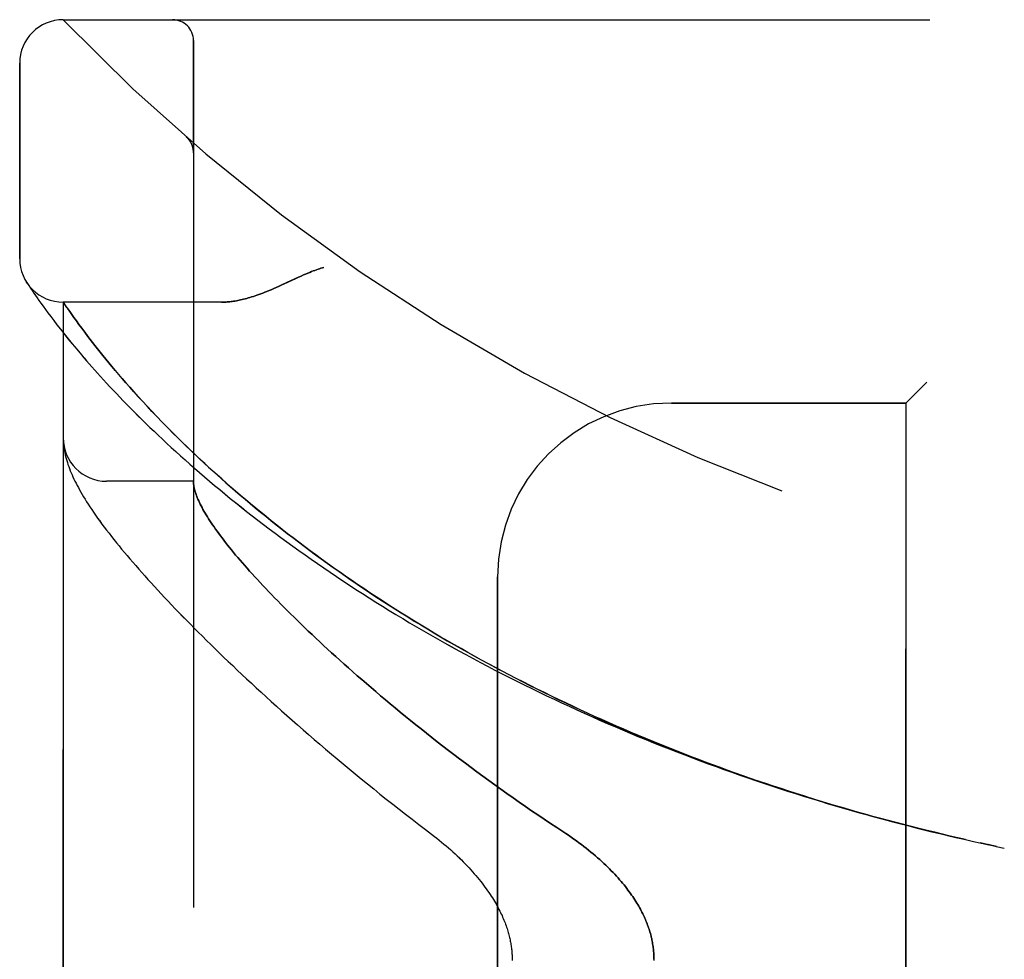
# Model space of a CAD drawing. Header units: inches. Extents: x 0 to 227, y 0 to 147.
# Tile 118 of 256: x 20.45 to 21.87, y 82.53 to 83.89. Entities that reach past the tile are written whole.
import ezdxf

# ---------------------------------------------------------------- set-up
doc = ezdxf.new("R2010")
doc.units = ezdxf.units.IN
doc.header["$LTSCALE"] = 12.466667
doc.header["$MEASUREMENT"] = 0
doc.linetypes.add('HIDDEN', pattern=[0.2, 0.1, -0.1])
doc.layers.add('LEFTHAND_DOOR_ASSEMBLY', color=7, linetype='CONTINUOUS')
doc.layers.add('RIGHTHAND_DOOR_ASSEMBLY', color=7, linetype='CONTINUOUS')

msp = doc.modelspace()

# ---------------------------------------------------------------- linework, layer by layer
at = {"layer": 'LEFTHAND_DOOR_ASSEMBLY', "color": 8, "linetype": 'HIDDEN'}
for p, q in [((20.511, 83.8855), (22.5748, 83.8855)), ((20.6985, 81.213), (20.6985, 83.8555)), ((20.4485, 83.5418), (20.4485, 83.823)), ((20.6884, 83.7167), (20.6882, 83.7169)), ((20.6985, 83.6942), (20.6985, 83.6988)), ((20.4596, 83.5062), (20.4583, 83.5083)), ((20.4583, 83.5083), (20.4586, 83.5078)), ((20.4586, 83.5078), (20.4586, 83.5077)), ((20.4596, 83.5062), (20.4616, 83.5032)), ((20.4616, 83.5032), (20.464, 83.4996)), ((20.464, 83.4996), (20.4663, 83.4962)), ((20.4663, 83.4962), (20.469, 83.4921)), ((20.469, 83.4921), (20.4712, 83.489)), ((20.4712, 83.489), (20.4735, 83.4856)), ((20.4735, 83.4856), (20.4761, 83.4819)), ((20.4761, 83.4819), (20.4789, 83.4779)), ((20.4789, 83.4779), (20.4821, 83.4736)), ((20.511, 81.5893), (20.511, 83.4793)), ((20.739, 83.4793), (20.511, 83.4793)), ((20.4821, 83.4736), (20.4854, 83.4689)), ((20.4854, 83.4689), (20.4891, 83.4639)), ((20.4891, 83.4639), (20.4931, 83.4586)), ((20.5233, 83.4616), (20.5204, 83.4657)), ((20.5265, 83.4571), (20.5233, 83.4616)), ((20.4931, 83.4586), (20.4974, 83.4529)), ((20.4974, 83.4529), (20.502, 83.4469)), ((20.502, 83.4469), (20.507, 83.4405)), ((20.53, 83.4523), (20.5265, 83.4571)), ((20.5337, 83.4472), (20.53, 83.4523)), ((20.5378, 83.4418), (20.5337, 83.4472)), ((20.507, 83.4405), (20.5123, 83.4338)), ((20.5123, 83.4338), (20.518, 83.4267)), ((20.5421, 83.436), (20.5378, 83.4418)), ((20.5467, 83.4299), (20.5421, 83.436)), ((20.518, 83.4267), (20.5241, 83.4193)), ((20.5241, 83.4193), (20.5306, 83.4115)), ((20.5499, 83.4257), (20.5467, 83.4299)), ((20.5533, 83.4214), (20.5499, 83.4257)), ((20.5568, 83.4169), (20.5533, 83.4214)), ((20.5306, 83.4115), (20.5374, 83.4034)), ((20.5605, 83.4122), (20.5568, 83.4169)), ((20.5643, 83.4074), (20.5605, 83.4122)), ((20.5683, 83.4025), (20.5643, 83.4074)), ((20.5724, 83.3974), (20.5683, 83.4025)), ((20.5768, 83.3922), (20.5724, 83.3974)), ((20.5813, 83.3867), (20.5768, 83.3922)), ((20.586, 83.3812), (20.5813, 83.3867)), ((20.5909, 83.3754), (20.586, 83.3812)), ((20.596, 83.3694), (20.5909, 83.3754)), ((20.6014, 83.3633), (20.596, 83.3694)), ((20.6069, 83.357), (20.6014, 83.3633)), ((21.7535, 83.3643), (21.7235, 83.3343)), ((20.6127, 83.3505), (20.6069, 83.357)), ((20.6188, 83.3437), (20.6127, 83.3505)), ((20.6252, 83.3368), (20.6188, 83.3437)), ((20.6318, 83.3296), (20.6252, 83.3368)), ((21.386, 83.3343), (21.7235, 83.3343)), ((21.7235, 81.7343), (21.7235, 83.3343)), ((20.6388, 83.3222), (20.6318, 83.3296)), ((20.6461, 83.3145), (20.6388, 83.3222)), ((20.6537, 83.3066), (20.6461, 83.3145)), ((20.6617, 83.2984), (20.6537, 83.3066)), ((20.6702, 83.2899), (20.6617, 83.2984)), ((20.5112, 83.2785), (20.5112, 83.2778)), ((20.5112, 83.2778), (20.5113, 83.2771)), ((20.5113, 83.2771), (20.5113, 83.2764)), ((20.5113, 83.2764), (20.5114, 83.2757)), ((20.5114, 83.2757), (20.5115, 83.2751)), ((20.5115, 83.2751), (20.5115, 83.2744)), ((20.5117, 83.2734), (20.5117, 83.2727)), ((20.5117, 83.2727), (20.5118, 83.272)), ((20.5118, 83.272), (20.512, 83.2709)), ((20.6985, 83.2218), (20.5735, 83.2218)), ((21.136, 81.9843), (21.136, 83.0843)), ((21.8187, 82.7043), (21.8316, 82.7015)), ((21.8428, 82.699), (21.8303, 82.7017)), ((21.8539, 82.6967), (21.8419, 82.6992)), ((21.8535, 82.6967), (21.865, 82.6943))]:
    msp.add_line(p, q, dxfattribs=at)
for points in [[(20.6923, 83.7125), (20.6921, 83.7127), (20.692, 83.713), (20.6918, 83.7132), (20.6916, 83.7134), (20.6914, 83.7137), (20.6912, 83.7139), (20.691, 83.7141), (20.6908, 83.7143), (20.6906, 83.7145), (20.6904, 83.7148), (20.6902, 83.715), (20.69, 83.7152), (20.6898, 83.7154), (20.6896, 83.7156), (20.6894, 83.7158), (20.6891, 83.716), (20.6889, 83.7163), (20.6887, 83.7165), (20.6884, 83.7167), (20.6882, 83.7169)], [(20.6923, 83.7125), (20.6927, 83.712), (20.693, 83.7115), (20.6934, 83.7111), (20.6937, 83.7106), (20.694, 83.7101), (20.6943, 83.7095), (20.6946, 83.709), (20.6949, 83.7085), (20.6952, 83.7079), (20.6955, 83.7074), (20.6957, 83.7068), (20.696, 83.7063), (20.6962, 83.7057), (20.6965, 83.7052)], [(20.6965, 83.7052), (20.6967, 83.7046), (20.6969, 83.704), (20.6971, 83.7034), (20.6973, 83.7028), (20.6974, 83.7022), (20.6976, 83.7016), (20.6977, 83.701), (20.6979, 83.7004), (20.698, 83.6998), (20.6981, 83.6992), (20.6982, 83.6986), (20.6983, 83.698), (20.6984, 83.6974), (20.6984, 83.6967), (20.6985, 83.6961), (20.6985, 83.6955), (20.6985, 83.6949), (20.6985, 83.6945)], [(20.886, 83.5293), (20.884, 83.5287), (20.8819, 83.5281), (20.8798, 83.5274), (20.8777, 83.5267), (20.8755, 83.5259), (20.8732, 83.5251), (20.8709, 83.5242), (20.8684, 83.5233), (20.8657, 83.5222), (20.8629, 83.521), (20.8599, 83.5198), (20.8568, 83.5184), (20.8533, 83.5168), (20.8497, 83.5152), (20.833, 83.5074)], [(20.833, 83.5074), (20.8248, 83.5036), (20.821, 83.5019), (20.8174, 83.5003), (20.8139, 83.4988), (20.8105, 83.4973), (20.8073, 83.496), (20.8042, 83.4947), (20.8011, 83.4935), (20.7982, 83.4924), (20.7953, 83.4913), (20.7926, 83.4903), (20.7899, 83.4893), (20.7873, 83.4884), (20.7847, 83.4876), (20.7822, 83.4868), (20.7798, 83.486), (20.7774, 83.4854), (20.7751, 83.4847), (20.7728, 83.4841), (20.7706, 83.4835), (20.7684, 83.483), (20.7663, 83.4825), (20.7642, 83.4821), (20.7622, 83.4817), (20.7602, 83.4813), (20.7582, 83.481), (20.7563, 83.4807), (20.7544, 83.4804), (20.7526, 83.4802), (20.7508, 83.4799), (20.749, 83.4798), (20.7472, 83.4796), (20.7455, 83.4795), (20.7439, 83.4794), (20.7422, 83.4793), (20.7406, 83.4793), (20.739, 83.4793)], [(20.5204, 83.4657), (20.5171, 83.4705), (20.5164, 83.4715), (20.511, 83.4793)], [(20.5374, 83.4034), (20.541, 83.3992), (20.5447, 83.3949), (20.5485, 83.3906), (20.5524, 83.3861), (20.5564, 83.3816), (20.5606, 83.377), (20.5648, 83.3723), (20.5691, 83.3676), (20.5736, 83.3627), (20.5782, 83.3578), (20.5828, 83.3529), (20.5876, 83.3478), (20.5925, 83.3427), (20.5975, 83.3375), (20.6027, 83.3322), (20.6079, 83.3269), (20.6133, 83.3215), (20.6187, 83.316), (20.6243, 83.3105), (20.63, 83.3049), (20.6358, 83.2993), (20.6418, 83.2936), (20.6478, 83.2879), (20.6539, 83.2821), (20.6602, 83.2763), (20.6666, 83.2704), (20.6731, 83.2645), (20.6797, 83.2585), (20.6864, 83.2525), (20.6932, 83.2465), (20.7001, 83.2404), (20.7071, 83.2343), (20.7143, 83.2282), (20.7215, 83.2221), (20.7288, 83.2159), (20.7363, 83.2097), (20.7438, 83.2035), (20.7515, 83.1972), (20.7592, 83.191), (20.767, 83.1848), (20.7749, 83.1785), (20.7829, 83.1722), (20.7911, 83.166), (20.7992, 83.1597), (20.8075, 83.1534), (20.8159, 83.1471), (20.8244, 83.1409), (20.8329, 83.1346), (20.8415, 83.1283), (20.8503, 83.1221), (20.8591, 83.1158), (20.8679, 83.1096), (20.8769, 83.1033), (20.8859, 83.0971), (20.895, 83.0909), (20.9042, 83.0848), (20.9134, 83.0786), (20.9228, 83.0725), (20.9321, 83.0663), (20.9416, 83.0603), (20.9511, 83.0542), (20.9607, 83.0481), (20.9703, 83.0421), (20.98, 83.0361), (20.9898, 83.0302), (20.9996, 83.0243), (21.0095, 83.0184), (21.0194, 83.0125), (21.0294, 83.0067), (21.0395, 83.0009), (21.0496, 82.9951), (21.0597, 82.9894), (21.0699, 82.9837), (21.0802, 82.978), (21.0905, 82.9724), (21.1008, 82.9668), (21.1112, 82.9613), (21.1217, 82.9558), (21.1321, 82.9503), (21.1427, 82.9449), (21.1532, 82.9396), (21.1638, 82.9342), (21.1745, 82.9289), (21.1851, 82.9237), (21.1959, 82.9185), (21.2066, 82.9133), (21.2174, 82.9082), (21.2282, 82.9031), (21.2391, 82.8981), (21.2499, 82.8931), (21.2608, 82.8882), (21.2718, 82.8833), (21.2828, 82.8785), (21.2938, 82.8737), (21.3048, 82.8689), (21.3159, 82.8642), (21.3269, 82.8595), (21.338, 82.8549), (21.3492, 82.8504), (21.3603, 82.8458), (21.3715, 82.8414), (21.3827, 82.8369), (21.3939, 82.8326), (21.4052, 82.8282), (21.4165, 82.824), (21.4277, 82.8197), (21.439, 82.8155), (21.4504, 82.8114), (21.4617, 82.8073), (21.4731, 82.8033), (21.4844, 82.7993), (21.4958, 82.7953), (21.5072, 82.7914), (21.5186, 82.7876), (21.5301, 82.7838), (21.5415, 82.78), (21.553, 82.7763), (21.5644, 82.7727), (21.5759, 82.7691), (21.5874, 82.7655), (21.5989, 82.762), (21.6104, 82.7585), (21.6219, 82.7551), (21.6335, 82.7517), (21.645, 82.7484), (21.6566, 82.7451), (21.6681, 82.7419), (21.6797, 82.7387), (21.6912, 82.7356), (21.7028, 82.7325), (21.7144, 82.7295), (21.726, 82.7265), (21.7375, 82.7236), (21.7491, 82.7207), (21.7607, 82.7178), (21.7723, 82.715), (21.7839, 82.7123), (21.7955, 82.7096), (21.8071, 82.7069), (21.8205, 82.7039)], [(20.511, 83.2832), (20.511, 83.2829), (20.511, 83.2825), (20.511, 83.2821), (20.511, 83.2818), (20.511, 83.2814), (20.511, 83.281), (20.5111, 83.2806), (20.5111, 83.2803), (20.5111, 83.2799), (20.5111, 83.2795), (20.5111, 83.2792), (20.5112, 83.2785)], [(21.8094, 82.7064), (21.7982, 82.709), (21.7871, 82.7116), (21.776, 82.7142), (21.7649, 82.7169), (21.7538, 82.7196), (21.7426, 82.7224), (21.7315, 82.7252), (21.7204, 82.728), (21.7093, 82.7309), (21.6982, 82.7339), (21.6872, 82.7368), (21.6761, 82.7399), (21.665, 82.743), (21.654, 82.7461), (21.6429, 82.7492), (21.6319, 82.7524), (21.6208, 82.7557), (21.6098, 82.759), (21.5988, 82.7623), (21.5878, 82.7657), (21.5768, 82.7692), (21.5658, 82.7726), (21.5548, 82.7762), (21.5438, 82.7797), (21.5329, 82.7833), (21.522, 82.787), (21.511, 82.7907), (21.5001, 82.7945), (21.4893, 82.7983), (21.4784, 82.8021), (21.4675, 82.806), (21.4567, 82.8099), (21.4459, 82.8139), (21.4351, 82.8179), (21.4243, 82.822), (21.4135, 82.8261), (21.4028, 82.8303), (21.392, 82.8345), (21.3813, 82.8387), (21.3706, 82.843), (21.36, 82.8474), (21.3493, 82.8517), (21.3387, 82.8562), (21.3281, 82.8607), (21.3176, 82.8652), (21.307, 82.8697), (21.2965, 82.8743), (21.2861, 82.879), (21.2756, 82.8837), (21.2652, 82.8884), (21.2548, 82.8932), (21.2444, 82.8981), (21.2341, 82.9029), (21.2238, 82.9079), (21.2135, 82.9128), (21.2033, 82.9178), (21.1931, 82.9229), (21.1829, 82.928), (21.1728, 82.9331), (21.1627, 82.9383), (21.1527, 82.9435), (21.1427, 82.9487), (21.1327, 82.954), (21.1228, 82.9594), (21.1129, 82.9647), (21.103, 82.9701), (21.0932, 82.9756), (21.0835, 82.9811), (21.0738, 82.9866), (21.0641, 82.9922), (21.0545, 82.9978), (21.045, 83.0034), (21.0355, 83.0091), (21.026, 83.0148), (21.0166, 83.0205), (21.0073, 83.0263), (20.998, 83.0321), (20.9887, 83.0379), (20.9796, 83.0437), (20.9705, 83.0496), (20.9614, 83.0555), (20.9524, 83.0615), (20.9435, 83.0674), (20.9346, 83.0734), (20.9258, 83.0794), (20.9171, 83.0854), (20.9085, 83.0915), (20.8999, 83.0975), (20.8914, 83.1036), (20.8829, 83.1097), (20.8746, 83.1158), (20.8663, 83.1219), (20.8581, 83.128), (20.8499, 83.1341), (20.8419, 83.1403), (20.8339, 83.1464), (20.826, 83.1526), (20.8183, 83.1587), (20.8105, 83.1648), (20.8029, 83.171), (20.7954, 83.1771), (20.788, 83.1832), (20.7806, 83.1893), (20.7734, 83.1954), (20.7662, 83.2015), (20.7592, 83.2075), (20.7524, 83.2134), (20.7457, 83.2193), (20.7391, 83.2251), (20.7328, 83.2308), (20.7266, 83.2363), (20.7207, 83.2417), (20.7149, 83.2471), (20.7093, 83.2522), (20.7039, 83.2573), (20.6987, 83.2622), (20.6936, 83.2671), (20.6887, 83.2718), (20.6839, 83.2765), (20.6792, 83.281), (20.6747, 83.2855), (20.6702, 83.2899)], [(20.5115, 83.2744), (20.5116, 83.2741), (20.5117, 83.2734)], [(20.512, 83.2709), (20.5124, 83.2683), (20.5128, 83.2656), (20.5133, 83.2628), (20.514, 83.26), (20.5146, 83.2572), (20.5154, 83.2544), (20.5162, 83.2515), (20.5171, 83.2486), (20.518, 83.2457), (20.5191, 83.2428), (20.5202, 83.2399), (20.5213, 83.2369), (20.5225, 83.234), (20.5238, 83.231), (20.5251, 83.228), (20.5265, 83.225), (20.528, 83.2219), (20.5296, 83.2189), (20.5312, 83.2157), (20.5329, 83.2126), (20.5346, 83.2093), (20.5365, 83.2061), (20.5384, 83.2028), (20.5405, 83.1994), (20.5426, 83.1959), (20.5448, 83.1923), (20.5471, 83.1887), (20.5496, 83.185), (20.5521, 83.1811), (20.5548, 83.1772), (20.5577, 83.1731), (20.5606, 83.1689), (20.5637, 83.1646), (20.5669, 83.1603), (20.5702, 83.1559), (20.5735, 83.1515), (20.577, 83.147), (20.5805, 83.1425), (20.5841, 83.1379), (20.5877, 83.1334), (20.5914, 83.1288), (20.5952, 83.1242), (20.5991, 83.1195), (20.6031, 83.1148), (20.6071, 83.1101), (20.6112, 83.1053), (20.6154, 83.1004), (20.6197, 83.0955), (20.6241, 83.0906), (20.6285, 83.0856), (20.633, 83.0806), (20.6376, 83.0755), (20.6423, 83.0704), (20.6471, 83.0652), (20.6519, 83.06), (20.6569, 83.0547), (20.6619, 83.0493), (20.6671, 83.0439), (20.6723, 83.0385), (20.6776, 83.033), (20.683, 83.0274), (20.6884, 83.0218), (20.694, 83.0162), (20.6997, 83.0105), (20.7054, 83.0047), (20.7113, 82.9989), (20.7172, 82.993), (20.7233, 82.9871), (20.7294, 82.9811), (20.7356, 82.975), (20.7419, 82.9689), (20.7484, 82.9628), (20.7549, 82.9566), (20.7615, 82.9503), (20.7682, 82.944), (20.775, 82.9377), (20.7819, 82.9313), (20.7889, 82.9248), (20.796, 82.9183), (20.8032, 82.9117), (20.8104, 82.9051), (20.8178, 82.8985), (20.8253, 82.8917), (20.8329, 82.885), (20.8406, 82.8782), (20.8483, 82.8714), (20.8562, 82.8645), (20.8642, 82.8576), (20.8722, 82.8506), (20.8804, 82.8436), (20.8886, 82.8366), (20.8969, 82.8295), (20.9054, 82.8224), (20.9139, 82.8153), (20.9225, 82.8081), (20.9312, 82.801), (20.94, 82.7938), (20.9488, 82.7865), (20.9578, 82.7793), (20.9668, 82.772), (20.9759, 82.7647), (20.9851, 82.7575), (20.9944, 82.7502), (21.0037, 82.7429), (21.0132, 82.7356), (21.0226, 82.7283), (21.0322, 82.721)], [(20.6985, 83.2208), (20.6985, 83.2205), (20.6985, 83.2202), (20.6985, 83.2199), (20.6986, 83.2195), (20.6986, 83.2191), (20.6986, 83.2187), (20.6987, 83.2182), (20.6987, 83.2177)], [(20.6987, 83.2177), (20.6989, 83.216), (20.6992, 83.2142), (20.6995, 83.2123), (20.7, 83.2104), (20.7005, 83.2085), (20.701, 83.2065), (20.7017, 83.2045), (20.7024, 83.2024), (20.7032, 83.2002), (20.704, 83.198), (20.705, 83.1958), (20.706, 83.1935), (20.7071, 83.1912), (20.7082, 83.1888), (20.7095, 83.1863), (20.7108, 83.1838), (20.7122, 83.1813), (20.7136, 83.1787), (20.7152, 83.176), (20.7168, 83.1733), (20.7185, 83.1706), (20.7202, 83.1678), (20.7221, 83.1649), (20.724, 83.162), (20.726, 83.1591), (20.7281, 83.156), (20.7302, 83.153), (20.7325, 83.1499), (20.7348, 83.1467), (20.7372, 83.1435), (20.7396, 83.1402), (20.7422, 83.1369), (20.7448, 83.1335), (20.7476, 83.13), (20.7504, 83.1265), (20.7532, 83.123), (20.7562, 83.1194), (20.7592, 83.1157), (20.7624, 83.112), (20.7656, 83.1082), (20.7689, 83.1044), (20.7723, 83.1005), (20.7757, 83.0966), (20.7793, 83.0926), (20.7829, 83.0886), (20.7867, 83.0845), (20.7905, 83.0803), (20.7944, 83.0761), (20.7984, 83.0718), (20.8024, 83.0675), (20.8066, 83.0631), (20.8109, 83.0587), (20.8152, 83.0542), (20.8197, 83.0497), (20.8242, 83.0451), (20.8288, 83.0404), (20.8335, 83.0357), (20.8383, 83.031), (20.8432, 83.0262), (20.8482, 83.0213), (20.8533, 83.0164), (20.8584, 83.0114), (20.8637, 83.0064), (20.8691, 83.0013), (20.8745, 82.9962), (20.8801, 82.991), (20.8857, 82.9857), (20.8914, 82.9805), (20.8973, 82.9751), (20.9032, 82.9697), (20.9092, 82.9643), (20.9153, 82.9588), (20.9215, 82.9533), (20.9278, 82.9477), (20.9342, 82.9421), (20.9407, 82.9365), (20.9473, 82.9308), (20.954, 82.925), (20.9608, 82.9192), (20.9676, 82.9134), (20.9746, 82.9075), (20.9817, 82.9016), (20.9888, 82.8957), (20.9961, 82.8897), (21.0034, 82.8837), (21.0108, 82.8777), (21.0183, 82.8716), (21.0259, 82.8656), (21.0336, 82.8595), (21.0414, 82.8533), (21.0492, 82.8472), (21.0572, 82.841), (21.0652, 82.8348), (21.0733, 82.8286), (21.0814, 82.8224), (21.0897, 82.8162), (21.098, 82.81), (21.1064, 82.8037), (21.1149, 82.7975), (21.1234, 82.7913), (21.132, 82.785), (21.1407, 82.7788), (21.1495, 82.7726), (21.1582, 82.7664), (21.1671, 82.7603), (21.176, 82.7541), (21.1849, 82.748), (21.1939, 82.7419), (21.203, 82.7358), (21.212, 82.7297), (21.2212, 82.7237)], [(21.0322, 82.721), (21.0452, 82.7111), (21.0487, 82.7084), (21.0521, 82.7057), (21.0555, 82.7029), (21.0588, 82.7001), (21.0622, 82.6973), (21.0654, 82.6945), (21.0686, 82.6917), (21.0718, 82.6888), (21.0749, 82.686), (21.078, 82.6831), (21.081, 82.6802), (21.0839, 82.6774), (21.0867, 82.6745), (21.0895, 82.6716), (21.0923, 82.6688), (21.095, 82.6659), (21.0976, 82.6631), (21.1001, 82.6602), (21.1025, 82.6574), (21.1049, 82.6546), (21.1073, 82.6518), (21.1095, 82.649), (21.1117, 82.6463), (21.1139, 82.6436), (21.1159, 82.6409), (21.1179, 82.6382), (21.1198, 82.6355), (21.1217, 82.6329), (21.1235, 82.6303), (21.1252, 82.6277), (21.1269, 82.6252), (21.1285, 82.6227), (21.13, 82.6202), (21.1315, 82.6177), (21.1329, 82.6153), (21.1343, 82.613), (21.1356, 82.6106), (21.1368, 82.6083), (21.138, 82.606), (21.1392, 82.6037), (21.1403, 82.6015), (21.1413, 82.5993), (21.1424, 82.5971), (21.1433, 82.5949), (21.1442, 82.5928), (21.1451, 82.5907), (21.146, 82.5886), (21.1468, 82.5866), (21.1475, 82.5846), (21.1482, 82.5826), (21.1489, 82.5806), (21.1496, 82.5787), (21.1502, 82.5768), (21.1508, 82.5749), (21.1513, 82.573), (21.1518, 82.5712), (21.1523, 82.5694), (21.1528, 82.5676), (21.1532, 82.5658), (21.1536, 82.564), (21.154, 82.5623), (21.1543, 82.5605), (21.1547, 82.5588), (21.155, 82.5571), (21.1552, 82.5554), (21.1555, 82.5537), (21.1557, 82.5521), (21.1559, 82.5504), (21.1561, 82.5488), (21.1563, 82.5472), (21.1564, 82.5455), (21.1566, 82.5439), (21.1567, 82.5423), (21.1568, 82.5407), (21.1568, 82.5391), (21.1569, 82.5375), (21.1569, 82.5359), (21.1569, 82.5343)], [(21.2212, 82.7237), (21.2342, 82.7152), (21.2381, 82.7126), (21.2419, 82.71), (21.2457, 82.7073), (21.2494, 82.7047), (21.2531, 82.702), (21.2566, 82.6993), (21.2602, 82.6966), (21.2636, 82.6939), (21.267, 82.6912), (21.2704, 82.6885), (21.2736, 82.6858), (21.2768, 82.6831), (21.2799, 82.6804), (21.2829, 82.6777), (21.2859, 82.675), (21.2888, 82.6723), (21.2916, 82.6696), (21.2944, 82.667), (21.2971, 82.6643), (21.2996, 82.6617), (21.3022, 82.6591), (21.3046, 82.6565), (21.307, 82.6539), (21.3093, 82.6513), (21.3115, 82.6488), (21.3137, 82.6463), (21.3158, 82.6437), (21.3179, 82.6413), (21.3199, 82.6388), (21.3218, 82.6363), (21.3236, 82.6339), (21.3254, 82.6315), (21.3271, 82.6291), (21.3288, 82.6267), (21.3304, 82.6244), (21.332, 82.6221), (21.3335, 82.6198), (21.335, 82.6175), (21.3364, 82.6152), (21.3377, 82.613), (21.339, 82.6108), (21.3403, 82.6086), (21.3415, 82.6064), (21.3426, 82.6042), (21.3437, 82.602), (21.3448, 82.5999), (21.3458, 82.5978), (21.3468, 82.5957), (21.3478, 82.5936), (21.3487, 82.5915), (21.3495, 82.5895), (21.3504, 82.5875), (21.3512, 82.5854), (21.3519, 82.5834), (21.3526, 82.5814), (21.3533, 82.5794), (21.354, 82.5775), (21.3546, 82.5755), (21.3552, 82.5736), (21.3558, 82.5716), (21.3563, 82.5697), (21.3568, 82.5678), (21.3572, 82.5659), (21.3577, 82.564), (21.3581, 82.5621), (21.3585, 82.5602), (21.3588, 82.5583), (21.3591, 82.5564), (21.3594, 82.5545), (21.3597, 82.5527), (21.36, 82.5508), (21.3602, 82.549), (21.3604, 82.5471), (21.3605, 82.5453), (21.3607, 82.5435), (21.3608, 82.5416), (21.3609, 82.5398), (21.3609, 82.538), (21.361, 82.5361), (21.361, 82.5343), (21.361, 82.5325)]]:
    msp.add_lwpolyline(points, dxfattribs=at)
for centre, radius, start, end in [((20.511, 83.823), 0.0625, 90, 180), ((22.511, 85.8094), 2.7751, 223.8884, 270), ((20.6685, 83.8555), 0.03, 0, 90), ((20.511, 83.5418), 0.0625, 180, 270), ((21.386, 83.0843), 0.25, 90, 180), ((20.5735, 83.2843), 0.0625, 180, 270)]:
    msp.add_arc(centre, radius, start, end, dxfattribs=at)
at = {"layer": 'RIGHTHAND_DOOR_ASSEMBLY', "color": 8, "linetype": 'HIDDEN'}
for p, q in [((20.511, 83.8855), (22.5748, 83.8855)), ((20.6985, 83.8555), (20.6985, 81.213)), ((20.4485, 83.823), (20.4485, 83.5418)), ((20.6884, 83.7167), (20.6882, 83.7169)), ((20.6985, 83.6942), (20.6985, 83.6988)), ((20.4596, 83.5062), (20.4616, 83.5032)), ((20.4616, 83.5032), (20.464, 83.4996)), ((20.464, 83.4996), (20.4663, 83.4961)), ((20.4663, 83.4961), (20.469, 83.4921)), ((20.469, 83.4921), (20.4712, 83.489)), ((20.4712, 83.489), (20.4735, 83.4856)), ((20.4735, 83.4856), (20.4761, 83.4819)), ((20.4761, 83.4819), (20.479, 83.4779)), ((20.479, 83.4779), (20.4821, 83.4735)), ((20.511, 83.4793), (20.511, 81.5893)), ((20.739, 83.4793), (20.511, 83.4793)), ((20.4821, 83.4735), (20.4855, 83.4689)), ((20.4855, 83.4689), (20.4891, 83.4639)), ((20.4891, 83.4639), (20.4931, 83.4585)), ((20.5145, 83.4742), (20.5171, 83.4704)), ((20.5171, 83.4704), (20.5204, 83.4657)), ((20.5204, 83.4657), (20.5233, 83.4616)), ((20.5233, 83.4616), (20.5265, 83.4571)), ((20.4931, 83.4585), (20.4974, 83.4529)), ((20.4974, 83.4529), (20.5021, 83.4468)), ((20.5021, 83.4468), (20.507, 83.4405)), ((20.5265, 83.4571), (20.53, 83.4523)), ((20.53, 83.4523), (20.5337, 83.4472)), ((20.5337, 83.4472), (20.5378, 83.4417)), ((20.507, 83.4405), (20.5124, 83.4337)), ((20.5124, 83.4337), (20.5181, 83.4267)), ((20.5378, 83.4417), (20.5421, 83.436)), ((20.5421, 83.436), (20.5467, 83.4299)), ((20.5181, 83.4267), (20.5241, 83.4192)), ((20.5241, 83.4192), (20.5306, 83.4115)), ((20.5467, 83.4299), (20.5499, 83.4257)), ((20.5499, 83.4257), (20.5533, 83.4214)), ((20.5533, 83.4214), (20.5568, 83.4169)), ((20.5306, 83.4115), (20.5375, 83.4034)), ((20.5568, 83.4169), (20.5605, 83.4123)), ((20.5605, 83.4123), (20.5643, 83.4075)), ((20.5643, 83.4075), (20.5682, 83.4025)), ((20.5682, 83.4025), (20.5724, 83.3975)), ((20.5724, 83.3975), (20.5767, 83.3922)), ((20.5767, 83.3922), (20.5812, 83.3868)), ((20.5812, 83.3868), (20.5859, 83.3812)), ((20.5859, 83.3812), (20.5908, 83.3755)), ((20.5908, 83.3755), (20.5959, 83.3695)), ((20.5959, 83.3695), (20.6013, 83.3634)), ((20.6013, 83.3634), (20.6068, 83.3571)), ((21.7235, 83.3343), (21.7535, 83.3643)), ((20.6068, 83.3571), (20.6126, 83.3506)), ((20.6126, 83.3506), (20.6187, 83.3439)), ((20.6187, 83.3439), (20.625, 83.3369)), ((20.625, 83.3369), (20.6317, 83.3298)), ((21.7235, 83.3343), (21.386, 83.3343)), ((21.7235, 83.3343), (21.7235, 81.7343)), ((20.6317, 83.3298), (20.6386, 83.3224)), ((20.6386, 83.3224), (20.6459, 83.3147)), ((20.6459, 83.3147), (20.6535, 83.3068)), ((20.6535, 83.3068), (20.6615, 83.2987)), ((20.6615, 83.2987), (20.67, 83.2901)), ((20.5112, 83.2778), (20.5113, 83.2771)), ((20.5113, 83.2771), (20.5113, 83.2764)), ((20.5113, 83.2764), (20.5114, 83.2757)), ((20.5114, 83.2757), (20.5115, 83.2751)), ((20.5115, 83.2751), (20.5115, 83.2744)), ((20.5117, 83.2734), (20.5117, 83.2727)), ((20.5117, 83.2727), (20.5118, 83.272)), ((20.5118, 83.272), (20.512, 83.2709)), ((20.6985, 83.2218), (20.5735, 83.2218)), ((21.136, 83.0843), (21.136, 81.9843)), ((21.8187, 82.7043), (21.8316, 82.7015)), ((21.8303, 82.7017), (21.8427, 82.699)), ((21.8419, 82.6992), (21.8539, 82.6967)), ((21.8535, 82.6967), (21.865, 82.6943))]:
    msp.add_line(p, q, dxfattribs=at)
for points in [[(20.6882, 83.7169), (20.6884, 83.7167), (20.6887, 83.7165), (20.6889, 83.7163), (20.6891, 83.716), (20.6894, 83.7158), (20.6896, 83.7156), (20.6898, 83.7154), (20.69, 83.7152), (20.6902, 83.715), (20.6904, 83.7148), (20.6906, 83.7145), (20.6908, 83.7143), (20.691, 83.7141), (20.6912, 83.7139), (20.6914, 83.7137), (20.6916, 83.7134), (20.6918, 83.7132), (20.6919, 83.713), (20.6921, 83.7128), (20.6923, 83.7125)], [(20.6965, 83.705), (20.6963, 83.7056), (20.696, 83.7062), (20.6958, 83.7068), (20.6955, 83.7073), (20.6952, 83.7079), (20.695, 83.7084), (20.6947, 83.709), (20.6943, 83.7095), (20.694, 83.71), (20.6937, 83.7105), (20.6934, 83.7111), (20.693, 83.7116), (20.6927, 83.712), (20.6923, 83.7125)], [(20.6985, 83.6945), (20.6985, 83.6949), (20.6985, 83.6955), (20.6985, 83.6961), (20.6984, 83.6967), (20.6984, 83.6973), (20.6983, 83.6979), (20.6982, 83.6986), (20.6981, 83.6992), (20.698, 83.6998), (20.6979, 83.7004), (20.6978, 83.701), (20.6976, 83.7016), (20.6975, 83.7022), (20.6973, 83.7027), (20.6971, 83.7033), (20.6969, 83.7039), (20.6967, 83.7045), (20.6965, 83.705)], [(20.8458, 83.5134), (20.8497, 83.5152), (20.8533, 83.5168), (20.8567, 83.5184), (20.8599, 83.5198), (20.8629, 83.521), (20.8657, 83.5222), (20.8684, 83.5233), (20.8709, 83.5242), (20.8732, 83.5251), (20.8755, 83.5259), (20.8777, 83.5267), (20.8798, 83.5274), (20.8819, 83.5281), (20.884, 83.5287), (20.886, 83.5293)], [(20.4586, 83.5078), (20.4586, 83.5078), (20.4596, 83.5062)], [(20.739, 83.4793), (20.7406, 83.4793), (20.7422, 83.4793), (20.7439, 83.4794), (20.7455, 83.4795), (20.7472, 83.4796), (20.749, 83.4798), (20.7508, 83.4799), (20.7526, 83.4802), (20.7544, 83.4804), (20.7563, 83.4807), (20.7582, 83.481), (20.7602, 83.4813), (20.7622, 83.4817), (20.7642, 83.4821), (20.7663, 83.4825), (20.7684, 83.483), (20.7706, 83.4835), (20.7728, 83.4841), (20.7751, 83.4847), (20.7774, 83.4854), (20.7798, 83.486), (20.7822, 83.4868), (20.7847, 83.4876), (20.7873, 83.4884), (20.7899, 83.4893), (20.7926, 83.4903), (20.7953, 83.4913), (20.7982, 83.4924), (20.8011, 83.4935), (20.8041, 83.4947), (20.8073, 83.496), (20.8105, 83.4973), (20.8139, 83.4988), (20.8174, 83.5003), (20.821, 83.5019), (20.8248, 83.5036), (20.8288, 83.5055), (20.8458, 83.5134)], [(20.511, 83.4793), (20.511, 83.4793), (20.5145, 83.4742)], [(20.5375, 83.4034), (20.5411, 83.3992), (20.5448, 83.3949), (20.5486, 83.3905), (20.5525, 83.3861), (20.5565, 83.3816), (20.5606, 83.377), (20.5648, 83.3723), (20.5692, 83.3675), (20.5736, 83.3627), (20.5782, 83.3578), (20.5829, 83.3528), (20.5876, 83.3478), (20.5925, 83.3426), (20.5976, 83.3374), (20.6027, 83.3322), (20.6079, 83.3268), (20.6133, 83.3215), (20.6188, 83.316), (20.6243, 83.3105), (20.63, 83.3049), (20.6359, 83.2993), (20.6418, 83.2936), (20.6478, 83.2879), (20.654, 83.2821), (20.6602, 83.2762), (20.6666, 83.2704), (20.6731, 83.2644), (20.6797, 83.2585), (20.6864, 83.2525), (20.6932, 83.2465), (20.7001, 83.2404), (20.7072, 83.2343), (20.7143, 83.2282), (20.7215, 83.222), (20.7289, 83.2159), (20.7363, 83.2097), (20.7439, 83.2034), (20.7515, 83.1972), (20.7592, 83.191), (20.7671, 83.1847), (20.775, 83.1785), (20.783, 83.1722), (20.7911, 83.1659), (20.7993, 83.1597), (20.8076, 83.1534), (20.8159, 83.1471), (20.8244, 83.1408), (20.833, 83.1346), (20.8416, 83.1283), (20.8503, 83.122), (20.8591, 83.1158), (20.868, 83.1095), (20.8769, 83.1033), (20.886, 83.0971), (20.8951, 83.0909), (20.9042, 83.0847), (20.9135, 83.0786), (20.9228, 83.0724), (20.9322, 83.0663), (20.9416, 83.0602), (20.9511, 83.0542), (20.9607, 83.0481), (20.9704, 83.0421), (20.9801, 83.0361), (20.9898, 83.0302), (20.9997, 83.0242), (21.0095, 83.0183), (21.0195, 83.0125), (21.0295, 83.0066), (21.0395, 83.0008), (21.0496, 82.9951), (21.0598, 82.9894), (21.07, 82.9837), (21.0802, 82.978), (21.0905, 82.9724), (21.1009, 82.9668), (21.1113, 82.9613), (21.1217, 82.9558), (21.1322, 82.9503), (21.1427, 82.9449), (21.1533, 82.9395), (21.1639, 82.9342), (21.1745, 82.9289), (21.1852, 82.9237), (21.1959, 82.9185), (21.2066, 82.9133), (21.2174, 82.9082), (21.2282, 82.9031), (21.2391, 82.8981), (21.25, 82.8931), (21.2609, 82.8882), (21.2718, 82.8833), (21.2828, 82.8784), (21.2938, 82.8736), (21.3048, 82.8689), (21.3159, 82.8642), (21.327, 82.8595), (21.3381, 82.8549), (21.3492, 82.8503), (21.3604, 82.8458), (21.3715, 82.8414), (21.3827, 82.8369), (21.394, 82.8326), (21.4052, 82.8282), (21.4165, 82.8239), (21.4278, 82.8197), (21.4391, 82.8155), (21.4504, 82.8114), (21.4617, 82.8073), (21.4731, 82.8033), (21.4845, 82.7993), (21.4958, 82.7953), (21.5072, 82.7914), (21.5187, 82.7876), (21.5301, 82.7838), (21.5415, 82.78), (21.553, 82.7763), (21.5645, 82.7727), (21.5759, 82.7691), (21.5874, 82.7655), (21.5989, 82.762), (21.6104, 82.7585), (21.622, 82.7551), (21.6335, 82.7517), (21.645, 82.7484), (21.6566, 82.7451), (21.6681, 82.7419), (21.6797, 82.7387), (21.6912, 82.7356), (21.7028, 82.7325), (21.7144, 82.7295), (21.726, 82.7265), (21.7376, 82.7236), (21.7491, 82.7207), (21.7607, 82.7178), (21.7723, 82.715), (21.7839, 82.7123), (21.7955, 82.7096), (21.8071, 82.7069), (21.8205, 82.7039)], [(20.511, 83.2832), (20.511, 83.2829), (20.511, 83.2825), (20.511, 83.2821), (20.511, 83.2818), (20.511, 83.2814), (20.511, 83.281), (20.5111, 83.2806), (20.5111, 83.2803), (20.5111, 83.2799), (20.5111, 83.2796), (20.5111, 83.2792), (20.5112, 83.2788), (20.5112, 83.2785), (20.5112, 83.2778)], [(20.67, 83.2901), (20.6744, 83.2857), (20.679, 83.2813), (20.6836, 83.2767), (20.6884, 83.2721), (20.6933, 83.2674), (20.6984, 83.2625), (20.7036, 83.2576), (20.709, 83.2525), (20.7145, 83.2474), (20.7203, 83.2421), (20.7262, 83.2367), (20.7324, 83.2311), (20.7387, 83.2255), (20.7452, 83.2197), (20.7519, 83.2138), (20.7587, 83.2079), (20.7657, 83.2019), (20.7729, 83.1958), (20.7801, 83.1897), (20.7875, 83.1836), (20.7949, 83.1775), (20.8024, 83.1714), (20.81, 83.1652), (20.8177, 83.1591), (20.8255, 83.153), (20.8334, 83.1468), (20.8414, 83.1407), (20.8494, 83.1345), (20.8576, 83.1284), (20.8658, 83.1223), (20.8741, 83.1162), (20.8824, 83.11), (20.8909, 83.104), (20.8994, 83.0979), (20.9079, 83.0918), (20.9166, 83.0858), (20.9253, 83.0797), (20.9341, 83.0737), (20.943, 83.0677), (20.9519, 83.0618), (20.9609, 83.0558), (20.97, 83.0499), (20.9791, 83.044), (20.9883, 83.0382), (20.9975, 83.0324), (21.0068, 83.0266), (21.0161, 83.0208), (21.0255, 83.0151), (21.035, 83.0094), (21.0445, 83.0037), (21.0541, 82.998), (21.0637, 82.9924), (21.0733, 82.9869), (21.083, 82.9813), (21.0928, 82.9759), (21.1026, 82.9704), (21.1124, 82.965), (21.1223, 82.9596), (21.1323, 82.9543), (21.1422, 82.949), (21.1522, 82.9437), (21.1623, 82.9385), (21.1724, 82.9333), (21.1825, 82.9282), (21.1927, 82.9231), (21.2029, 82.918), (21.2131, 82.913), (21.2234, 82.908), (21.2337, 82.9031), (21.244, 82.8982), (21.2544, 82.8934), (21.2648, 82.8886), (21.2752, 82.8839), (21.2857, 82.8792), (21.2962, 82.8745), (21.3067, 82.8699), (21.3172, 82.8653), (21.3278, 82.8608), (21.3384, 82.8563), (21.349, 82.8519), (21.3597, 82.8475), (21.3703, 82.8431), (21.381, 82.8388), (21.3917, 82.8346), (21.4025, 82.8304), (21.4132, 82.8262), (21.424, 82.8221), (21.4348, 82.818), (21.4456, 82.814), (21.4564, 82.81), (21.4673, 82.8061), (21.4781, 82.8022), (21.489, 82.7983), (21.4999, 82.7945), (21.5108, 82.7908), (21.5217, 82.7871), (21.5327, 82.7834), (21.5436, 82.7798), (21.5546, 82.7762), (21.5656, 82.7727), (21.5766, 82.7692), (21.5876, 82.7658), (21.5986, 82.7624), (21.6096, 82.759), (21.6207, 82.7557), (21.6317, 82.7525), (21.6428, 82.7493), (21.6538, 82.7461), (21.6649, 82.743), (21.676, 82.7399), (21.6871, 82.7369), (21.6981, 82.7339), (21.7092, 82.7309), (21.7203, 82.728), (21.7315, 82.7252), (21.7426, 82.7224), (21.7537, 82.7196), (21.7648, 82.7169), (21.7759, 82.7142), (21.7871, 82.7116), (21.7982, 82.709), (21.8093, 82.7064)], [(20.5115, 83.2744), (20.5116, 83.2741), (20.5117, 83.2734)], [(20.512, 83.2709), (20.5124, 83.2683), (20.5128, 83.2656), (20.5133, 83.2628), (20.514, 83.26), (20.5146, 83.2572), (20.5154, 83.2544), (20.5162, 83.2515), (20.5171, 83.2486), (20.518, 83.2457), (20.5191, 83.2428), (20.5201, 83.2399), (20.5213, 83.2369), (20.5225, 83.234), (20.5238, 83.231), (20.5251, 83.228), (20.5265, 83.225), (20.528, 83.2219), (20.5296, 83.2189), (20.5312, 83.2157), (20.5329, 83.2126), (20.5346, 83.2094), (20.5365, 83.2061), (20.5384, 83.2028), (20.5404, 83.1994), (20.5426, 83.1959), (20.5448, 83.1923), (20.5471, 83.1887), (20.5496, 83.185), (20.5521, 83.1811), (20.5548, 83.1772), (20.5577, 83.1731), (20.5606, 83.1689), (20.5637, 83.1647), (20.5669, 83.1603), (20.5702, 83.1559), (20.5735, 83.1515), (20.577, 83.147), (20.5805, 83.1425), (20.5841, 83.138), (20.5877, 83.1334), (20.5914, 83.1288), (20.5952, 83.1242), (20.5991, 83.1195), (20.6031, 83.1148), (20.6071, 83.1101), (20.6112, 83.1053), (20.6154, 83.1004), (20.6197, 83.0955), (20.624, 83.0906), (20.6285, 83.0856), (20.633, 83.0806), (20.6376, 83.0755), (20.6423, 83.0704), (20.6471, 83.0652), (20.6519, 83.06), (20.6569, 83.0547), (20.6619, 83.0493), (20.667, 83.0439), (20.6723, 83.0385), (20.6776, 83.033), (20.6829, 83.0275), (20.6884, 83.0218), (20.694, 83.0162), (20.6997, 83.0105), (20.7054, 83.0047), (20.7113, 82.9989), (20.7172, 82.993), (20.7233, 82.9871), (20.7294, 82.9811), (20.7356, 82.975), (20.7419, 82.9689), (20.7484, 82.9628), (20.7549, 82.9566), (20.7615, 82.9503), (20.7682, 82.944), (20.775, 82.9377), (20.7819, 82.9313), (20.7889, 82.9248), (20.796, 82.9183), (20.8032, 82.9117), (20.8104, 82.9051), (20.8178, 82.8985), (20.8253, 82.8918), (20.8329, 82.885), (20.8406, 82.8782), (20.8483, 82.8714), (20.8562, 82.8645), (20.8641, 82.8576), (20.8722, 82.8506), (20.8803, 82.8436), (20.8886, 82.8366), (20.8969, 82.8295), (20.9053, 82.8224), (20.9139, 82.8153), (20.9225, 82.8081), (20.9312, 82.801), (20.9399, 82.7938), (20.9488, 82.7865), (20.9578, 82.7793), (20.9668, 82.772), (20.9759, 82.7648), (20.9851, 82.7575), (20.9944, 82.7502), (21.0037, 82.7429), (21.0131, 82.7356), (21.0226, 82.7283), (21.0322, 82.721)], [(20.6987, 83.2177), (20.6987, 83.2182), (20.6986, 83.2187), (20.6986, 83.2191), (20.6986, 83.2195), (20.6985, 83.2199), (20.6985, 83.2202), (20.6985, 83.2205), (20.6985, 83.2208)], [(21.2212, 82.7237), (21.212, 82.7297), (21.203, 82.7358), (21.1939, 82.7419), (21.1849, 82.748), (21.176, 82.7541), (21.1671, 82.7603), (21.1582, 82.7664), (21.1495, 82.7726), (21.1407, 82.7788), (21.132, 82.785), (21.1234, 82.7913), (21.1149, 82.7975), (21.1064, 82.8037), (21.098, 82.81), (21.0897, 82.8162), (21.0814, 82.8224), (21.0733, 82.8286), (21.0652, 82.8348), (21.0572, 82.841), (21.0492, 82.8472), (21.0414, 82.8533), (21.0336, 82.8595), (21.0259, 82.8656), (21.0183, 82.8716), (21.0108, 82.8777), (21.0034, 82.8837), (20.9961, 82.8897), (20.9888, 82.8957), (20.9817, 82.9016), (20.9746, 82.9075), (20.9676, 82.9134), (20.9608, 82.9192), (20.954, 82.925), (20.9473, 82.9308), (20.9407, 82.9365), (20.9342, 82.9421), (20.9278, 82.9477), (20.9215, 82.9533), (20.9153, 82.9588), (20.9092, 82.9643), (20.9032, 82.9697), (20.8973, 82.9751), (20.8914, 82.9805), (20.8857, 82.9857), (20.8801, 82.991), (20.8745, 82.9962), (20.8691, 83.0013), (20.8637, 83.0064), (20.8584, 83.0114), (20.8533, 83.0164), (20.8482, 83.0213), (20.8432, 83.0262), (20.8383, 83.031), (20.8335, 83.0357), (20.8288, 83.0404), (20.8242, 83.0451), (20.8197, 83.0497), (20.8152, 83.0542), (20.8109, 83.0587), (20.8066, 83.0631), (20.8024, 83.0675), (20.7984, 83.0718), (20.7944, 83.0761), (20.7905, 83.0803), (20.7867, 83.0845), (20.7829, 83.0886), (20.7793, 83.0926), (20.7757, 83.0966), (20.7723, 83.1005), (20.7689, 83.1044), (20.7656, 83.1082), (20.7624, 83.112), (20.7592, 83.1157), (20.7562, 83.1194), (20.7532, 83.123), (20.7504, 83.1265), (20.7476, 83.13), (20.7448, 83.1335), (20.7422, 83.1369), (20.7396, 83.1402), (20.7372, 83.1435), (20.7348, 83.1467), (20.7325, 83.1499), (20.7302, 83.153), (20.7281, 83.156), (20.726, 83.1591), (20.724, 83.162), (20.7221, 83.1649), (20.7202, 83.1678), (20.7185, 83.1706), (20.7168, 83.1733), (20.7152, 83.176), (20.7136, 83.1787), (20.7122, 83.1813), (20.7108, 83.1838), (20.7095, 83.1863), (20.7082, 83.1888), (20.7071, 83.1912), (20.706, 83.1935), (20.705, 83.1958), (20.704, 83.198), (20.7032, 83.2002), (20.7024, 83.2024), (20.7017, 83.2045), (20.701, 83.2065), (20.7005, 83.2085), (20.7, 83.2104), (20.6995, 83.2123), (20.6992, 83.2142), (20.6989, 83.216), (20.6987, 83.2177)], [(21.0322, 82.721), (21.0452, 82.7111), (21.0486, 82.7084), (21.0521, 82.7057), (21.0555, 82.7029), (21.0588, 82.7001), (21.0622, 82.6973), (21.0654, 82.6945), (21.0686, 82.6917), (21.0718, 82.6888), (21.0749, 82.686), (21.078, 82.6831), (21.0809, 82.6802), (21.0839, 82.6774), (21.0867, 82.6745), (21.0895, 82.6716), (21.0923, 82.6688), (21.0949, 82.6659), (21.0975, 82.6631), (21.1001, 82.6602), (21.1025, 82.6574), (21.1049, 82.6546), (21.1073, 82.6518), (21.1095, 82.649), (21.1117, 82.6463), (21.1139, 82.6436), (21.1159, 82.6409), (21.1179, 82.6382), (21.1198, 82.6355), (21.1217, 82.6329), (21.1235, 82.6303), (21.1252, 82.6277), (21.1269, 82.6252), (21.1285, 82.6227), (21.13, 82.6202), (21.1315, 82.6178), (21.1329, 82.6153), (21.1343, 82.613), (21.1356, 82.6106), (21.1368, 82.6083), (21.138, 82.606), (21.1392, 82.6037), (21.1403, 82.6015), (21.1413, 82.5993), (21.1424, 82.5971), (21.1433, 82.5949), (21.1442, 82.5928), (21.1451, 82.5907), (21.146, 82.5886), (21.1468, 82.5866), (21.1475, 82.5846), (21.1482, 82.5826), (21.1489, 82.5806), (21.1496, 82.5787), (21.1502, 82.5768), (21.1508, 82.5749), (21.1513, 82.573), (21.1518, 82.5712), (21.1523, 82.5694), (21.1528, 82.5676), (21.1532, 82.5658), (21.1536, 82.564), (21.154, 82.5623), (21.1543, 82.5605), (21.1546, 82.5588), (21.155, 82.5571), (21.1552, 82.5554), (21.1555, 82.5537), (21.1557, 82.5521), (21.1559, 82.5504), (21.1561, 82.5488), (21.1563, 82.5472), (21.1564, 82.5455), (21.1566, 82.5439), (21.1567, 82.5423), (21.1568, 82.5407), (21.1568, 82.5391), (21.1569, 82.5375), (21.1569, 82.5359), (21.1569, 82.5343), (21.1569, 82.5327)], [(21.361, 82.5343), (21.361, 82.5361), (21.3609, 82.538), (21.3609, 82.5398), (21.3608, 82.5416), (21.3607, 82.5435), (21.3605, 82.5453), (21.3604, 82.5471), (21.3602, 82.549), (21.36, 82.5508), (21.3597, 82.5527), (21.3594, 82.5545), (21.3591, 82.5564), (21.3588, 82.5583), (21.3585, 82.5602), (21.3581, 82.5621), (21.3577, 82.564), (21.3572, 82.5659), (21.3568, 82.5678), (21.3563, 82.5697), (21.3558, 82.5716), (21.3552, 82.5736), (21.3546, 82.5755), (21.354, 82.5775), (21.3533, 82.5794), (21.3526, 82.5814), (21.3519, 82.5834), (21.3512, 82.5854), (21.3504, 82.5875), (21.3495, 82.5895), (21.3487, 82.5915), (21.3478, 82.5936), (21.3468, 82.5957), (21.3458, 82.5978), (21.3448, 82.5999), (21.3437, 82.602), (21.3426, 82.6042), (21.3415, 82.6064), (21.3403, 82.6086), (21.339, 82.6108), (21.3377, 82.613), (21.3364, 82.6152), (21.335, 82.6175), (21.3335, 82.6198), (21.332, 82.6221), (21.3304, 82.6244), (21.3288, 82.6267), (21.3271, 82.6291), (21.3254, 82.6315), (21.3236, 82.6339), (21.3218, 82.6363), (21.3199, 82.6388), (21.3179, 82.6413), (21.3158, 82.6437), (21.3137, 82.6463), (21.3115, 82.6488), (21.3093, 82.6513), (21.307, 82.6539), (21.3046, 82.6565), (21.3022, 82.6591), (21.2996, 82.6617), (21.2971, 82.6643), (21.2944, 82.667), (21.2916, 82.6696), (21.2888, 82.6723), (21.2859, 82.675), (21.2829, 82.6777), (21.2799, 82.6804), (21.2768, 82.6831), (21.2736, 82.6858), (21.2704, 82.6885), (21.267, 82.6912), (21.2636, 82.6939), (21.2602, 82.6966), (21.2566, 82.6993), (21.2531, 82.702), (21.2494, 82.7047), (21.2457, 82.7073), (21.2419, 82.71), (21.2381, 82.7126), (21.2342, 82.7152), (21.2212, 82.7237)]]:
    msp.add_lwpolyline(points, dxfattribs=at)
for centre, radius, start, end in [((20.511, 83.823), 0.0625, 90, 180), ((22.511, 85.8094), 2.7751, 223.8884, 270), ((20.6685, 83.8555), 0.03, 0, 90), ((20.511, 83.5418), 0.0625, 180, 270), ((21.386, 83.0843), 0.25, 90, 180), ((20.5735, 83.2843), 0.0625, 180, 270)]:
    msp.add_arc(centre, radius, start, end, dxfattribs=at)

doc.saveas('drawing.dxf')
